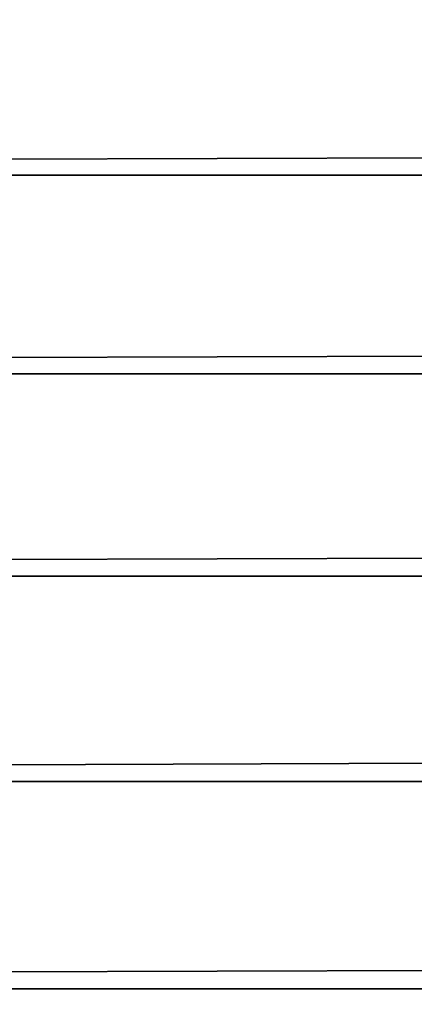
# Model space of a CAD drawing. Header units: millimetres. Extents: x -161 to 161, y -94 to 1149.
# Tile 147 of 256: x -107.93 to -106.33, y -52.01 to -48.01. Entities that reach past the tile are written whole.
import ezdxf

# ---------------------------------------------------------------- set-up
doc = ezdxf.new("R2010")
doc.units = ezdxf.units.MM
doc.header["$LTSCALE"] = 81.481481
doc.layers.add('371', color=7, linetype='CONTINUOUS')
doc.layers.add('376', color=7, linetype='CONTINUOUS')

msp = doc.modelspace()

# ---------------------------------------------------------------- linework, layer by layer
at = {"layer": '371', "color": 7, "linetype": 'CONTINUOUS', "true_color": 0xffe664}
for points in [[(-129, -47.8469, 20.9077), (-129, -48.642, 21.2591), (129, -47.8469, 20.9077), (-129, -47.8469, 20.9077)], [(129, -47.8469, 20.9077), (-129, -48.642, 21.2591), (129, -48.642, 21.2591), (129, -47.8469, 20.9077)], [(-129, -48.642, 21.2591), (-129, -49.4484, 21.5791), (129, -48.642, 21.2591), (-129, -48.642, 21.2591)], [(129, -48.642, 21.2591), (-129, -49.4484, 21.5791), (129, -49.4484, 21.5791), (129, -48.642, 21.2591)], [(-129, -49.4484, 21.5791), (-129, -50.2703, 21.8696), (129, -49.4484, 21.5791), (-129, -49.4484, 21.5791)], [(129, -49.4484, 21.5791), (-129, -50.2703, 21.8696), (129, -50.2703, 21.8696), (129, -49.4484, 21.5791)], [(-129, -50.2703, 21.8696), (-129, -51.1043, 22.1296), (129, -50.2703, 21.8696), (-129, -50.2703, 21.8696)], [(129, -50.2703, 21.8696), (-129, -51.1043, 22.1296), (129, -51.1043, 22.1296), (129, -50.2703, 21.8696)], [(-129, -51.1043, 22.1296), (-129, -51.947, 22.3582), (129, -51.1043, 22.1296), (-129, -51.1043, 22.1296)], [(129, -51.1043, 22.1296), (-129, -51.947, 22.3582), (129, -51.947, 22.3582), (129, -51.1043, 22.1296)], [(-129, -51.947, 22.3582), (-129, -52.7946, 22.5541), (129, -51.947, 22.3582), (-129, -51.947, 22.3582)], [(129, -51.947, 22.3582), (-129, -52.7946, 22.5541), (129, -52.7946, 22.5541), (129, -51.947, 22.3582)]]:
    msp.add_3dface(points, dxfattribs=at)
at = {"layer": '376', "color": 7, "linetype": 'CONTINUOUS', "true_color": 0xffe664}
for points in [[(-129, -46.6303, -30.7096), (129, -46.6303, -30.7096), (-129, -68.4697, -30.7096), (-129, -46.6303, -30.7096)], [(-129, -68.4697, -30.7096), (129, -46.6303, -30.7096), (129, -68.4697, -30.7096), (-129, -68.4697, -30.7096)]]:
    msp.add_3dface(points, dxfattribs=at)

doc.saveas('drawing.dxf')
